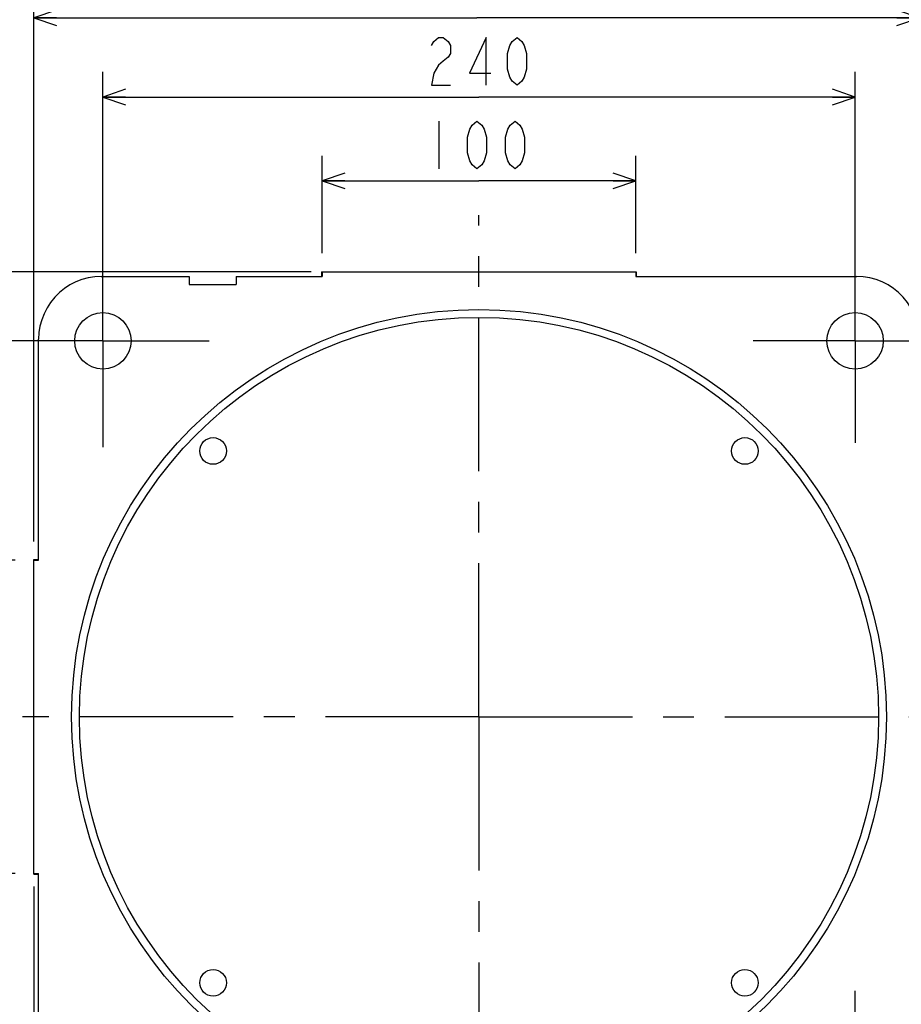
# Model space of a CAD drawing. Header units: millimetres. Extents: x 0 to 1249, y 0 to 420.
# Tile 43 of 104: x 359 to 429, y 42 to 120. Entities that reach past the tile are written whole.
import ezdxf

# ---------------------------------------------------------------- set-up
doc = ezdxf.new("R2010")
doc.units = ezdxf.units.MM
doc.header["$LTSCALE"] = 32.67
doc.linetypes.add('CENTER', pattern=[0.6, 0.375, -0.075, 0.075, -0.075])
doc.layers.get('0').update_dxf_attribs({"linetype": 'CONTINUOUS'})
for name, color, linetype in [('ASSY', 7, 'CONTINUOUS'), ('AXIS', 7, 'CONTINUOUS'), ('DRAFT', 7, 'CONTINUOUS'), ('DRIV_DIM', 7, 'CONTINUOUS'), ('HOLE', 7, 'CONTINUOUS'), ('PARAM_DIM', 7, 'CONTINUOUS'), ('ROUND', 7, 'CONTINUOUS')]:
    doc.layers.add(name, color=color, linetype=linetype)
doc.styles.get("Standard").update_dxf_attribs({"font": 'txt', "width": 0.8})
doc.dimstyles.new('DIMSTYLE_10', dxfattribs={"dimtxt": 3.8, "dimasz": 1.8, "dimexe": 2, "dimexo": 1.5, "dimgap": 0.95, "dimtad": 1, "dimdec": 3, "dimlfac": 4, "dimdsep": 46, "dimtxsty": 'STANDARD', "dimblk": 'OPEN', "dimblk1": 'OPEN', "dimblk2": 'OPEN', "dimcen": 0.09, "dimadec": 0, "dimazin": 0, "dimtol": 1, "dimtp": 0.05, "dimtm": 0.05, "dimtfac": 1, "dimtdec": 3, "dimtofl": 0, "dimtmove": 0, "dimatfit": 3, "dimldrblk": 'OPEN', "dimfxl": 1, "dimtolj": 1, "dimarcsym": 0})
doc.dimstyles.new('DIMSTYLE_11', dxfattribs={"dimtxt": 3.8, "dimasz": 1.8, "dimexe": 2, "dimexo": 1.5, "dimgap": 0.95, "dimtad": 1, "dimdec": 3, "dimlfac": 4, "dimdsep": 46, "dimtxsty": 'STANDARD', "dimblk": 'OPEN', "dimblk1": 'OPEN', "dimblk2": 'OPEN', "dimcen": 0.09, "dimadec": 0, "dimazin": 0, "dimtp": 0.3, "dimtm": 0.3, "dimtfac": 1, "dimtdec": 3, "dimtofl": 0, "dimtmove": 0, "dimatfit": 3, "dimldrblk": 'OPEN', "dimfxl": 1, "dimtolj": 1, "dimarcsym": 0})
doc.dimstyles.new('DIMSTYLE_7', dxfattribs={"dimtxt": 3.8, "dimasz": 1.8, "dimexe": 2, "dimexo": 1.5, "dimgap": 0.95, "dimtad": 1, "dimdec": 3, "dimlfac": 4, "dimdsep": 46, "dimtxsty": 'STANDARD', "dimblk": 'OPEN', "dimblk1": 'OPEN', "dimblk2": 'OPEN', "dimcen": 0.09, "dimadec": 0, "dimazin": 0, "dimtp": 0.001, "dimtm": 0.001, "dimtfac": 1, "dimtdec": 3, "dimtofl": 0, "dimtmove": 0, "dimatfit": 3, "dimldrblk": 'OPEN', "dimfxl": 1, "dimtolj": 1, "dimarcsym": 0})
doc.dimstyles.new('DIMSTYLE_9', dxfattribs={"dimtxt": 3.8, "dimasz": 1.8, "dimexe": 2, "dimexo": 1.5, "dimgap": 0.95, "dimtad": 1, "dimdec": 3, "dimlfac": 4, "dimdsep": 46, "dimtxsty": 'STANDARD', "dimblk": 'OPEN', "dimblk1": 'OPEN', "dimblk2": 'OPEN', "dimcen": 0.09, "dimadec": 0, "dimazin": 0, "dimtp": 0.5, "dimtm": 0.5, "dimtfac": 1, "dimtdec": 3, "dimtofl": 0, "dimtmove": 0, "dimatfit": 3, "dimldrblk": 'OPEN', "dimfxl": 1, "dimtolj": 1, "dimarcsym": 0})

# ---------------------------------------------------------------- blocks, each defined once
blk = doc.blocks.new('_OPEN')
at = {"color": 0, "linetype": 'BYBLOCK'}
for p, q in [((0, 0), (-1, 0.342)), ((-1, -0.342), (0, 0)), ((-1, 0), (0, 0))]:
    blk.add_line(p, q, dxfattribs=at)
blk = doc.blocks.new('*D30')
at = {"layer": 'DRIV_DIM', "color": 2, "linetype": 'CONTINUOUS'}
for p, q in [((359.651, 78.757), (359.651, 122.518)), ((430.282, 96.39), (430.282, 122.518)), ((359.651, 120.518), (394.966, 120.518)), ((430.282, 120.518), (394.966, 120.518))]:
    blk.add_line(p, q, dxfattribs=at)
at = {"layer": 'DRIV_DIM', "color": 2, "linetype": 'CONTINUOUS', "xscale": 1.8, "yscale": 1.8, "zscale": 1.8, "rotation": 180}
blk.add_blockref('_OPEN', (359.651, 120.518), dxfattribs=at)
at = {"layer": 'DRIV_DIM', "color": 2, "linetype": 'CONTINUOUS', "xscale": 1.8, "yscale": 1.8, "zscale": 1.8}
blk.add_blockref('_OPEN', (430.282, 120.518), dxfattribs=at)
blk = doc.blocks.new('*D39')
at = {"layer": 'DRIV_DIM', "color": 2, "linetype": 'CONTINUOUS'}
for p, q in [((381.151, 100.257), (320.877, 100.257)), ((322.877, 100.257), (322.877, 64.757)), ((322.877, 29.257), (322.877, 64.757)), ((381.151, 29.257), (320.877, 29.257))]:
    blk.add_line(p, q, dxfattribs=at)
at = {"layer": 'DRIV_DIM', "color": 2, "linetype": 'CONTINUOUS', "xscale": 1.8, "yscale": 1.8, "zscale": 1.8}
for p, rotation in [((322.877, 100.257), 90), ((322.877, 29.257), 270)]:
    blk.add_blockref('_OPEN', p, dxfattribs=dict(at, rotation=rotation))
blk = doc.blocks.new('*D46')
at = {"layer": 'PARAM_DIM', "color": 2, "linetype": 'CONTINUOUS'}
for p, q in [((365.151, 96.257), (365.151, 116.208)), ((425.151, 96.257), (425.151, 116.208)), ((365.151, 114.208), (395.151, 114.208)), ((425.151, 114.208), (395.151, 114.208))]:
    blk.add_line(p, q, dxfattribs=at)
at = {"layer": 'PARAM_DIM', "color": 2, "linetype": 'CONTINUOUS', "xscale": 1.8, "yscale": 1.8, "zscale": 1.8, "rotation": 180}
blk.add_blockref('_OPEN', (365.151, 114.208), dxfattribs=at)
at = {"layer": 'PARAM_DIM', "color": 2, "linetype": 'CONTINUOUS', "xscale": 1.8, "yscale": 1.8, "zscale": 1.8}
blk.add_blockref('_OPEN', (425.151, 114.208), dxfattribs=at)
blk = doc.blocks.new('*D47')
at = {"layer": 'PARAM_DIM', "color": 2, "linetype": 'CONTINUOUS'}
for p, q in [((363.651, 94.757), (339.298, 94.757)), ((341.298, 94.757), (341.298, 64.757)), ((341.298, 34.757), (341.298, 64.757)), ((363.651, 34.757), (339.298, 34.757))]:
    blk.add_line(p, q, dxfattribs=at)
at = {"layer": 'PARAM_DIM', "color": 2, "linetype": 'CONTINUOUS', "xscale": 1.8, "yscale": 1.8, "zscale": 1.8}
for p, rotation in [((341.298, 94.757), 90), ((341.298, 34.757), 270)]:
    blk.add_blockref('_OPEN', p, dxfattribs=dict(at, rotation=rotation))
blk = doc.blocks.new('*D48')
at = {"layer": 'PARAM_DIM', "color": 2, "linetype": 'CONTINUOUS'}
for p, q in [((359.651, 51.215), (359.651, 11.359)), ((395.151, 27.192), (395.151, 11.359)), ((359.651, 13.359), (377.401, 13.359)), ((395.151, 13.359), (377.401, 13.359))]:
    blk.add_line(p, q, dxfattribs=at)
at = {"layer": 'PARAM_DIM', "color": 2, "linetype": 'CONTINUOUS', "xscale": 1.8, "yscale": 1.8, "zscale": 1.8, "rotation": 180}
blk.add_blockref('_OPEN', (359.651, 13.359), dxfattribs=at)
at = {"layer": 'PARAM_DIM', "color": 2, "linetype": 'CONTINUOUS', "xscale": 1.8, "yscale": 1.8, "zscale": 1.8}
blk.add_blockref('_OPEN', (395.151, 13.359), dxfattribs=at)
blk = doc.blocks.new('*D49')
at = {"layer": 'PARAM_DIM', "color": 2, "linetype": 'CONTINUOUS'}
for p, q in [((358.151, 77.257), (348.528, 77.257)), ((350.528, 77.257), (350.528, 64.757)), ((350.528, 52.257), (350.528, 64.757)), ((358.151, 52.257), (348.528, 52.257))]:
    blk.add_line(p, q, dxfattribs=at)
at = {"layer": 'PARAM_DIM', "color": 2, "linetype": 'CONTINUOUS', "xscale": 1.8, "yscale": 1.8, "zscale": 1.8}
for p, rotation in [((350.528, 77.257), 90), ((350.528, 52.257), 270)]:
    blk.add_blockref('_OPEN', p, dxfattribs=dict(at, rotation=rotation))
blk = doc.blocks.new('*D50')
at = {"layer": 'PARAM_DIM', "color": 2, "linetype": 'CONTINUOUS'}
for p, q in [((381.775, 100.257), (330.642, 100.257)), ((332.642, 100.257), (332.642, 82.507)), ((332.642, 64.757), (332.642, 82.507)), ((357.586, 64.757), (330.642, 64.757))]:
    blk.add_line(p, q, dxfattribs=at)
at = {"layer": 'PARAM_DIM', "color": 2, "linetype": 'CONTINUOUS', "xscale": 1.8, "yscale": 1.8, "zscale": 1.8}
for p, rotation in [((332.642, 100.257), 90), ((332.642, 64.757), 270)]:
    blk.add_blockref('_OPEN', p, dxfattribs=dict(at, rotation=rotation))
blk = doc.blocks.new('*D51')
at = {"layer": 'PARAM_DIM', "color": 2, "linetype": 'CONTINUOUS'}
for p, q in [((382.651, 101.757), (382.651, 109.526)), ((407.651, 101.757), (407.651, 109.526)), ((382.651, 107.526), (395.151, 107.526)), ((407.651, 107.526), (395.151, 107.526))]:
    blk.add_line(p, q, dxfattribs=at)
at = {"layer": 'PARAM_DIM', "color": 2, "linetype": 'CONTINUOUS', "xscale": 1.8, "yscale": 1.8, "zscale": 1.8, "rotation": 180}
blk.add_blockref('_OPEN', (382.651, 107.526), dxfattribs=at)
at = {"layer": 'PARAM_DIM', "color": 2, "linetype": 'CONTINUOUS', "xscale": 1.8, "yscale": 1.8, "zscale": 1.8}
blk.add_blockref('_OPEN', (407.651, 107.526), dxfattribs=at)
blk = doc.blocks.new('*D52')
at = {"layer": 'PARAM_DIM', "color": 2, "linetype": 'CONTINUOUS'}
for p, q in [((357.586, 64.757), (330.642, 64.757)), ((332.642, 64.757), (332.642, 47.007)), ((332.642, 29.257), (332.642, 47.007)), ((381.443, 29.257), (330.642, 29.257))]:
    blk.add_line(p, q, dxfattribs=at)
at = {"layer": 'PARAM_DIM', "color": 2, "linetype": 'CONTINUOUS', "xscale": 1.8, "yscale": 1.8, "zscale": 1.8}
for p, rotation in [((332.642, 64.757), 90), ((332.642, 29.257), 270)]:
    blk.add_blockref('_OPEN', p, dxfattribs=dict(at, rotation=rotation))

msp = doc.modelspace()

# ---------------------------------------------------------------- linework, layer by layer
at = {"color": 7, "linetype": 'CONTINUOUS'}
for p, q in [((365.018147, 99.88815), (372.02579, 99.88815)), ((372.02579, 99.88815), (372.02579, 99.257221)), ((375.77579, 99.88815), (375.77579, 99.257221)), ((372.02579, 99.257221), (375.77579, 99.257221))]:
    msp.add_line(p, q, dxfattribs=at)
at = {"layer": 'ASSY', "color": 7, "linetype": 'CONTINUOUS'}
for centre in [(373.937586, 85.970424), (416.363993, 85.970424), (373.937586, 43.544017), (416.363993, 43.544017)]:
    msp.add_circle(centre, 1.0625, dxfattribs=at)
at = {"layer": 'AXIS', "color": 7, "linetype": 'CENTER'}
for p, q in [((395.15079, 64.757221), (395.15079, 104.795563)), ((365.15079, 94.757221), (365.15079, 103.244346)), ((425.15079, 94.757221), (425.15079, 102.896545)), ((365.15079, 94.757221), (356.663664, 94.757221)), ((365.15079, 94.757221), (365.15079, 86.270096)), ((365.15079, 94.757221), (373.637915, 94.757221)), ((425.15079, 94.757221), (417.011465, 94.757221)), ((425.15079, 94.757221), (425.15079, 86.617897)), ((425.15079, 94.757221), (433.290114, 94.757221)), ((395.15079, 64.757221), (358.734649, 64.757221)), ((395.15079, 64.757221), (395.15079, 28.341081)), ((395.15079, 64.757221), (431.56693, 64.757221)), ((425.15079, 34.757221), (425.15079, 42.896545))]:
    msp.add_line(p, q, dxfattribs=at)
at = {"layer": 'AXIS', "color": 7, "linetype": 'CONTINUOUS'}
for centre, radius in [((365.15079, 94.757221), 2.25), ((395.15079, 64.757221), 31.875), ((425.15079, 94.757221), 2.25)]:
    msp.add_circle(centre, radius, dxfattribs=at)
at = {"layer": 'DRAFT', "color": 7, "linetype": 'CONTINUOUS'}
for p, q in [((375.77579, 99.88815), (382.65079, 99.88815)), ((382.65079, 100.257221), (382.65079, 99.88815)), ((382.65079, 100.257221), (407.65079, 100.257221)), ((407.65079, 100.257221), (407.65079, 99.88815)), ((407.65079, 99.88815), (425.283433, 99.88815)), ((360.01986, 77.257221), (360.01986, 94.889864)), ((359.65079, 52.257221), (359.65079, 77.257221)), ((359.65079, 77.257221), (360.01986, 77.257221)), ((359.65079, 52.257221), (360.01986, 52.257221)), ((360.01986, 34.624578), (360.01986, 52.257221))]:
    msp.add_line(p, q, dxfattribs=at)
at = {"layer": 'HOLE', "color": 7, "linetype": 'CONTINUOUS'}
msp.add_circle((395.15079, 64.757221), 32.5, dxfattribs=at)
at = {"layer": 'PARAM_DIM', "color": 2, "linetype": 'CONTINUOUS'}
msp.add_line((391.945121, 112.276359), (391.945121, 108.476367), dxfattribs=at)
for points in [[(391.350795, 118.324943), (391.540807, 118.641611), (391.920794, 118.958279), (392.300781, 118.958279), (392.680805, 118.641611), (392.870781, 118.324943), (392.870781, 117.691606), (392.680805, 117.374956), (392.300781, 117.058288), (391.920794, 116.741619), (391.540807, 116.108283), (391.350795, 115.158278), (392.870781, 115.158278)], [(395.720777, 115.158278), (395.720777, 118.958279), (394.390803, 116.108283), (396.100801, 116.108283)], [(398.190786, 115.158278), (397.810798, 115.474946), (397.620787, 115.791615), (397.430775, 116.424951), (397.430775, 117.691606), (397.620787, 118.324943), (397.810798, 118.641611), (398.190786, 118.958279), (398.570773, 118.641611), (398.760785, 118.324943), (398.950797, 117.691606), (398.950797, 116.424951), (398.760785, 115.791615), (398.570773, 115.474946), (398.190786, 115.158278)], [(394.985093, 108.476367), (394.605105, 108.793035), (394.415094, 109.109704), (394.225118, 109.743031), (394.225118, 111.009695), (394.415094, 111.643041), (394.605105, 111.959691), (394.985093, 112.276359), (395.365117, 111.959691), (395.555128, 111.643041), (395.745104, 111.009695), (395.745104, 109.743031), (395.555128, 109.109704), (395.365117, 108.793035), (394.985093, 108.476367)], [(398.025101, 108.476367), (397.645114, 108.793035), (397.455102, 109.109704), (397.265126, 109.743031), (397.265126, 111.009695), (397.455102, 111.643041), (397.645114, 111.959691), (398.025101, 112.276359), (398.405125, 111.959691), (398.5951, 111.643041), (398.785112, 111.009695), (398.785112, 109.743031), (398.5951, 109.109704), (398.405125, 108.793035), (398.025101, 108.476367)]]:
    msp.add_lwpolyline(points, dxfattribs=at)
at = {"layer": 'ROUND', "color": 7, "linetype": 'CONTINUOUS'}
for p, q in [((382.598589, 100.257221), (382.598589, 99.88815)), ((382.598601, 100.257221), (382.65079, 100.257221)), ((407.65079, 100.257221), (407.702819, 100.257221)), ((407.70299, 100.257221), (407.70299, 99.88815)), ((359.65079, 77.309421), (360.01986, 77.309421)), ((359.65079, 77.257221), (359.65079, 77.30925)), ((359.65079, 52.205033), (359.65079, 52.257221)), ((359.65079, 52.20502), (360.01986, 52.20502))]:
    msp.add_line(p, q, dxfattribs=at)
for points in [[(365.018147, 99.88815), (364.495453, 99.860762), (363.978567, 99.778906), (363.473141, 99.643492), (362.984701, 99.456014), (362.518585, 99.21853), (362.079883, 98.933646), (361.673386, 98.604477), (361.303533, 98.234624), (360.974365, 97.828127), (360.68948, 97.389425), (360.451997, 96.923309), (360.264518, 96.43487), (360.129104, 95.929444), (360.047248, 95.412557), (360.01986, 94.889864)], [(430.281719, 94.889864), (430.254331, 95.412557), (430.172475, 95.929444), (430.037061, 96.43487), (429.849583, 96.923309), (429.612099, 97.389425), (429.327214, 97.828127), (428.998046, 98.234625), (428.628193, 98.604478), (428.221696, 98.933646), (427.782994, 99.218531), (427.316878, 99.456014), (426.828438, 99.643492), (426.323013, 99.778906), (425.806126, 99.860762), (425.283433, 99.88815)]]:
    msp.add_lwpolyline(points, dxfattribs=at)

# ---------------------------------------------------------------- dimensions: what is measured, and where the dimension line sits
at = {"layer": 'DRIV_DIM', "color": 2, "linetype": 'CONTINUOUS'}
dim = msp.add_linear_dim(base=(430.281719, 120.518021), p1=(359.65079, 77.257221), p2=(430.281719, 94.889864), text='(<>)', dimstyle='DIMSTYLE_7', dxfattribs=at)
dim.commit()
dim.dimension.update_dxf_attribs({"geometry": '*D30', "text_midpoint": (387.366254, 120.518021), "dimtype": 160})
dim = msp.add_linear_dim(base=(322.877252, 29.257221), p1=(382.65079, 100.257221), p2=(382.65079, 29.257221), angle=270, text='(<>)', dimstyle='DIMSTYLE_7', dxfattribs=at)
dim.commit()
dim.dimension.update_dxf_attribs({"geometry": '*D39', "text_midpoint": (322.877252, 57.157221), "dimtype": 160})
at = {"layer": 'PARAM_DIM', "color": 2, "linetype": 'CONTINUOUS'}
for base, p1, p2, angle, dimstyle, picture, middle in [((365.15079, 114.208281), (425.15079, 94.757221), (365.15079, 94.757221), 180, 'DIMSTYLE_9', '*D46', (390.59079, 114.208281)), ((332.641656, 64.757221), (383.274695, 100.257221), (359.085589, 64.757221), 270, 'DIMSTYLE_10', '*D50', (332.641656, 69.251554)), ((341.297763, 94.757221), (365.15079, 34.757221), (365.15079, 94.757221), 90, 'DIMSTYLE_9', '*D47', (341.297763, 65.8303)), ((350.527937, 77.257221), (359.65079, 52.257221), (359.65079, 77.257221), 90, 'DIMSTYLE_11', '*D49', (350.527937, 65.101314)), ((332.641656, 64.757221), (382.943338, 29.257221), (359.085589, 64.757221), 90, 'DIMSTYLE_10', '*D52', (332.641656, 33.751554))]:
    dim = msp.add_linear_dim(base=base, p1=p1, p2=p2, angle=angle, dimstyle=dimstyle, dxfattribs=at)
    dim.commit()
    dim.dimension.update_dxf_attribs({"geometry": picture, "text_midpoint": middle, "dimtype": 160})
for base, p1, p2, dimstyle, picture, middle in [((407.65079, 107.526366), (382.65079, 100.257221), (407.65079, 100.257221), 'DIMSTYLE_11', '*D51', (390.425111, 107.526366)), ((395.15079, 13.359243), (359.65079, 52.715447), (395.15079, 28.69202), 'DIMSTYLE_10', '*D48', (364.145123, 13.359243))]:
    dim = msp.add_linear_dim(base=base, p1=p1, p2=p2, dimstyle=dimstyle, dxfattribs=at)
    dim.commit()
    dim.dimension.update_dxf_attribs({"geometry": picture, "text_midpoint": middle, "dimtype": 160})

doc.saveas('drawing.dxf')
